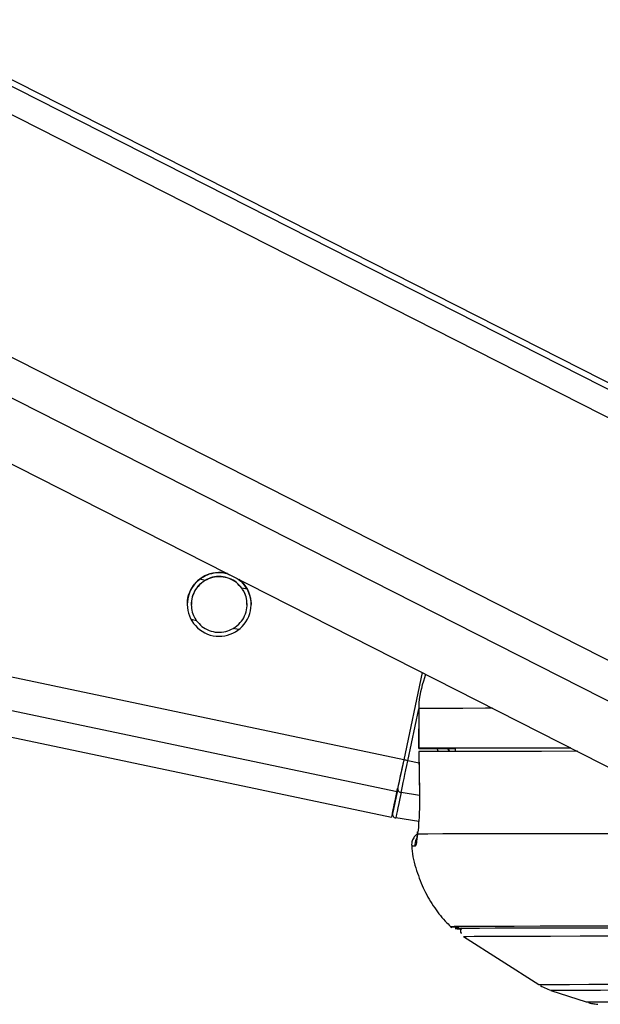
# Model space of a CAD drawing. Header units: millimetres. Extents: x 20 to 20084, y 40 to 15282.
# Tile 70 of 93: x 15430 to 15518, y 5837 to 5985. Entities that reach past the tile are written whole.
import ezdxf

# ---------------------------------------------------------------- set-up
doc = ezdxf.new("R2010")
doc.units = ezdxf.units.MM
doc.header["$LTSCALE"] = 2

msp = doc.modelspace()

# ---------------------------------------------------------------- linework, layer by layer
at = {"color": 7, "linetype": 'Continuous', "lineweight": 25}
for p, q in [((14657.24, 6039.57), (15486.46, 5865.01)), ((15190.42, 6039.57), (15524.57, 5869.77)), ((15546.31, 5916.55), (15304.22, 6039.57)), ((15491.05, 5886.81), (15488.28, 5873.66)), ((15491.05, 5886.81), (15488.28, 5873.66)), ((15490.54, 5881.38), (15490.53, 5875.38)), ((15490.54, 5881.38), (15490.56, 5881.39)), ((15490.56, 5881.39), (15490.55, 5875.39)), ((15490.56, 5874.88), (15490.65, 5868.71)), ((15490.59, 5874.89), (15490.58, 5874.89)), ((15492.53, 5875.38), (15496.01, 5875.37)), ((15496.01, 5875.38), (15496.02, 5874.91)), ((15490.66, 5868.71), (15490.64, 5868.71)), ((15490.54, 5864.37), (15487.09, 5864.91)), ((15497.29, 5847.07), (15508.59, 5839.82)), ((15510.43, 5838.95), (15515.75, 5837.22))]:
    msp.add_line(p, q, dxfattribs=at)
at = {"color": 8, "linetype": 'Continuous', "lineweight": 25}
for p, q in [((15487.27, 5868.84), (14676.25, 6039.57)), ((15488.28, 5873.66), (14700.17, 6039.57)), ((15538.94, 5872.37), (15209.9, 6039.57)), ((15541.94, 5877), (15222.01, 6039.57)), ((15550.15, 5909.33), (15293.84, 6039.57)), ((15549.51, 5913.96), (15302.32, 6039.57)), ((15458.38, 5900.68), (15457.61, 5900.84)), ((15464.72, 5899.34), (15463.91, 5899.51)), ((15457.1, 5894.6), (15456.29, 5894.77)), ((15463.44, 5893.27), (15462.63, 5893.44)), ((15488.9, 5873.53), (15490.54, 5881.32)), ((15494.96, 5875.38), (15495.15, 5874.91)), ((15490.59, 5873.18), (15488.9, 5873.53)), ((15490.66, 5868.28), (15487.89, 5868.74))]:
    msp.add_line(p, q, dxfattribs=at)
at = {"color": 8, "linetype": 'Continuous', "lineweight": 25, "flags": 128}
for points in [[(15501.65, 5881.42), (15500.6, 5881.42), (15497.2, 5881.41), (15494.38, 5881.41), (15492.16, 5881.4), (15490.56, 5881.39)], [(15508.59, 5839.82), (15508.73, 5839.83), (15509.53, 5839.84), (15511.04, 5839.85), (15513.25, 5839.86), (15516.14, 5839.87), (15519.71, 5839.88), (15523.93, 5839.89), (15528.78, 5839.89), (15534.23, 5839.89), (15540.26, 5839.9), (15546.82, 5839.9)], [(15510.43, 5838.95), (15510.56, 5838.96), (15511.35, 5838.97), (15512.84, 5838.98), (15515.02, 5838.99), (15517.87, 5839), (15521.39, 5839.01), (15525.55, 5839.01), (15530.33, 5839.02), (15535.71, 5839.02), (15541.65, 5839.02), (15548.12, 5839.02)], [(15515.75, 5837.22), (15515.8, 5837.22), (15516.42, 5837.23), (15517.74, 5837.24), (15519.75, 5837.25), (15522.45, 5837.26), (15525.82, 5837.27), (15529.84, 5837.27), (15534.48, 5837.28), (15539.72, 5837.28), (15545.54, 5837.28), (15551.88, 5837.28)]]:
    msp.add_lwpolyline(points, dxfattribs=at)
at = {"color": 7, "linetype": 'Continuous', "lineweight": 25, "flags": 128}
for points in [[(15490.55, 5875.39), (15490.54, 5875.38), (15490.61, 5875.38), (15490.78, 5875.38), (15491.02, 5875.38), (15491.33, 5875.38), (15491.7, 5875.38), (15492.11, 5875.38), (15492.53, 5875.38)], [(15513.43, 5875.44), (15509.09, 5875.43), (15504.56, 5875.43), (15500.59, 5875.42), (15497.19, 5875.41), (15494.37, 5875.41), (15492.16, 5875.4), (15490.55, 5875.39)], [(15514.41, 5874.94), (15514.07, 5874.94), (15509.04, 5874.93), (15504.54, 5874.93), (15500.59, 5874.92), (15497.2, 5874.91), (15494.4, 5874.91), (15492.19, 5874.9), (15490.58, 5874.89)], [(15490.58, 5874.89), (15490.63, 5870.89), (15490.66, 5868.71)], [(15513.45, 5875.42), (15512.58, 5875.42), (15508.67, 5875.42), (15505.21, 5875.41), (15502.2, 5875.41), (15499.66, 5875.4), (15497.59, 5875.39), (15496.01, 5875.38)], [(15488.28, 5873.66), (15488.13, 5872.96), (15487.99, 5872.26), (15487.84, 5871.59), (15487.71, 5870.94), (15487.58, 5870.34), (15487.46, 5869.78), (15487.36, 5869.28), (15487.27, 5868.84)], [(15488.28, 5873.66), (15488.15, 5873.03), (15488.02, 5872.41), (15487.89, 5871.81), (15487.77, 5871.23), (15487.66, 5870.69), (15487.55, 5870.19), (15487.46, 5869.74), (15487.37, 5869.35)], [(15487.89, 5868.74), (15487.98, 5869.17), (15488.09, 5869.67), (15488.2, 5870.23), (15488.33, 5870.83), (15488.46, 5871.47), (15488.61, 5872.14), (15488.75, 5872.83), (15488.9, 5873.53)], [(15487.27, 5868.84), (15486.92, 5867.2), (15486.67, 5865.99), (15486.51, 5865.26), (15486.46, 5865.01), (15486.46, 5865.01)], [(15486.59, 5865.63), (15486.61, 5865.69), (15486.64, 5865.87), (15486.71, 5866.17), (15486.79, 5866.58), (15486.9, 5867.11), (15487.04, 5867.75), (15487.2, 5868.5), (15487.37, 5869.35)], [(15487.89, 5868.74), (15487.71, 5867.86), (15487.55, 5867.1), (15487.41, 5866.44), (15487.29, 5865.89), (15487.2, 5865.47), (15487.14, 5865.16), (15487.1, 5864.97), (15487.09, 5864.91)], [(15490.36, 5862.48), (15490.37, 5862.81), (15490.37, 5862.84)], [(15521.79, 5862.54), (15515.62, 5862.54), (15510.04, 5862.53), (15505.08, 5862.53), (15500.77, 5862.52), (15497.13, 5862.51), (15494.17, 5862.5), (15491.91, 5862.49), (15490.36, 5862.48)], [(15536.34, 5848.62), (15530.6, 5848.62), (15524.29, 5848.62), (15518.53, 5848.61), (15513.36, 5848.61), (15508.8, 5848.6), (15504.88, 5848.59), (15501.61, 5848.59), (15499.01, 5848.58), (15497.1, 5848.57), (15495.88, 5848.55), (15495.35, 5848.54), (15495.52, 5848.53), (15496.4, 5848.51), (15496.56, 5848.51)], [(15537.94, 5848.33), (15531.06, 5848.33), (15524.71, 5848.33), (15518.93, 5848.32), (15513.75, 5848.32), (15509.2, 5848.31), (15505.29, 5848.31), (15502.05, 5848.3), (15499.5, 5848.29), (15497.64, 5848.28), (15496.48, 5848.27), (15496.03, 5848.25), (15496.3, 5848.24), (15497.01, 5848.23)], [(15538.07, 5848.33), (15531.19, 5848.33), (15524.85, 5848.33), (15519.08, 5848.32), (15513.91, 5848.32), (15509.36, 5848.31), (15505.46, 5848.31), (15502.23, 5848.3), (15499.67, 5848.29), (15497.81, 5848.28), (15496.66, 5848.27), (15496.21, 5848.25), (15496.48, 5848.24), (15497.03, 5848.23)], [(15497.29, 5847.07), (15497.3, 5847.07), (15497.74, 5847.08), (15498.88, 5847.1), (15500.73, 5847.11), (15503.26, 5847.12), (15506.47, 5847.13), (15510.35, 5847.13), (15514.86, 5847.14), (15519.99, 5847.14), (15525.72, 5847.15), (15532.01, 5847.15), (15538.83, 5847.15)]]:
    msp.add_lwpolyline(points, dxfattribs=at)
at = {"color": 7, "linetype": 'Continuous', "lineweight": 25}
for centre, radius, start, end in [((15460.51, 5897.06), 4.8, 75.0496, 51.075), ((15463.62, 5754.26), 121.92, 78.0352, 78.3318), ((15487.93, 5869.3), 0.56, 174.677, 265.7687), ((15487.18, 5865.5), 0.6, 168.112, 261.112)]:
    msp.add_arc(centre, radius, start, end, dxfattribs=at)
at = {"color": 8, "linetype": 'Continuous', "lineweight": 25}
for centre, radius, start, end in [((15491.98, 5860.87), 2.01, 154.3885, 186.1227), ((15489.86, 5856.51), 4.15, 88.3223, 95.2824)]:
    msp.add_arc(centre, radius, start, end, dxfattribs=at)
msp.add_ellipse((15500.38, 5877.43), major_axis=(-4.83, 5.58), ratio=0.999929, start_param=1.138397, end_param=1.206306, dxfattribs=at)
at = {"color": 7, "linetype": 'Continuous', "lineweight": 25}
for points, knots in [([(15457.34, 5900.66), (15457.68, 5900.92), (15458.37, 5901.45), (15459.76, 5901.86), (15461.05, 5901.92), (15461.79, 5901.64), (15462.08, 5901.53)], [0, 0, 0, 0, 0.272268, 0.544122, 0.824135, 1, 1, 1, 1]), ([(15463.91, 5899.51), (15463.66, 5899.81), (15463.15, 5900.41), (15462.04, 5901.03), (15460.78, 5901.31), (15459.47, 5901.21), (15458.74, 5900.85), (15458.38, 5900.68)], [0, 0, 0, 0, 0.196452, 0.39265, 0.593358, 0.798818, 1, 1, 1, 1]), ([(15463.91, 5899.48), (15463.66, 5899.78), (15463.15, 5900.38), (15462.04, 5901), (15460.78, 5901.28), (15459.47, 5901.18), (15458.74, 5900.82), (15458.38, 5900.65)], [0, 0, 0, 0, 0.196452, 0.39265, 0.593358, 0.798818, 1, 1, 1, 1]), ([(15455.76, 5897.06), (15455.75, 5897.27), (15455.71, 5897.89), (15456.04, 5898.91), (15456.6, 5899.93), (15457.09, 5900.42), (15457.34, 5900.66)], [0, 0, 0, 0, 0.154196, 0.450824, 0.727824, 1, 1, 1, 1]), ([(15458.38, 5900.68), (15458.01, 5900.41), (15457.32, 5899.92), (15456.62, 5898.8), (15456.28, 5897.61), (15456.31, 5896.42), (15456.59, 5895.41), (15456.94, 5894.85), (15457.1, 5894.6)], [0, 0, 0, 0, 0.204636, 0.376335, 0.548834, 0.703363, 0.864285, 1, 1, 1, 1]), ([(15458.38, 5900.65), (15458.01, 5900.38), (15457.32, 5899.89), (15456.63, 5898.78), (15456.31, 5897.78), (15456.33, 5897.2), (15456.34, 5897.03)], [0, 0, 0, 0, 0.33046, 0.607732, 0.886295, 1, 1, 1, 1]), ([(15463.19, 5900.97), (15463.44, 5900.8), (15464.11, 5900.36), (15464.6, 5899.62), (15464.82, 5899.15), (15464.86, 5899.08)], [0, 0, 0, 0, 0.340609, 0.896709, 1, 1, 1, 1]), ([(15462.63, 5893.44), (15463, 5893.7), (15463.69, 5894.19), (15464.39, 5895.31), (15464.73, 5896.5), (15464.71, 5897.69), (15464.42, 5898.7), (15464.07, 5899.26), (15463.91, 5899.51)], [0, 0, 0, 0, 0.204636, 0.376335, 0.548834, 0.703363, 0.864285, 1, 1, 1, 1]), ([(15464.67, 5897.03), (15464.67, 5897.23), (15464.69, 5897.82), (15464.42, 5898.67), (15464.07, 5899.23), (15463.91, 5899.48)], [0, 0, 0, 0, 0.2209227, 0.6435624, 1, 1, 1, 1]), ([(15464.86, 5899.08), (15464.94, 5898.88), (15465.11, 5898.49), (15465.25, 5897.84), (15465.32, 5897.35), (15465.3, 5897.08), (15465.3, 5897.05)], [0, 0, 0, 0, 0.317052, 0.641344, 0.95892, 1, 1, 1, 1]), ([(15457.1, 5894.6), (15457.35, 5894.3), (15457.86, 5893.71), (15458.97, 5893.08), (15460.23, 5892.8), (15461.54, 5892.91), (15462.27, 5893.26), (15462.63, 5893.44)], [0, 0, 0, 0, 0.196452, 0.39265, 0.593358, 0.798818, 1, 1, 1, 1]), ([(15491.56, 5886.55), (15491.12, 5885.13), (15490.58, 5883.43), (15490.56, 5881.67), (15490.56, 5881.39)], [0, 0, 0, 0, 0.838414, 1, 1, 1, 1]), ([(15490.66, 5868.71), (15490.66, 5868.18), (15490.67, 5866.75), (15490.58, 5864.55), (15490.45, 5863.12), (15490.36, 5862.52), (15490.36, 5862.48)], [0, 0, 0, 0, 0.220493, 0.593656, 0.970348, 1, 1, 1, 1]), ([(15490.37, 5862.84), (15490.35, 5862.69), (15490.28, 5862.19), (15490.24, 5861.84), (15490.18, 5861.63), (15490.19, 5861.67), (15490.19, 5861.67)], [0, 0, 0, 0, 0.2057577, 0.7164752, 0.999987, 1, 1, 1, 1]), ([(15490.37, 5862.52), (15490.23, 5862.41), (15489.92, 5862.18), (15489.59, 5861.63), (15489.43, 5861.06), (15489.5, 5860.71), (15489.53, 5860.6)], [0, 0, 0, 0, 0.232219, 0.527116, 0.848766, 1, 1, 1, 1]), ([(15490.36, 5862.48), (15490.3, 5861.97), (15490.18, 5860.93), (15490.05, 5860.75), (15489.99, 5860.66)], [0, 0, 0, 0, 0.485349, 1, 1, 1, 1]), ([(15489.51, 5860.63), (15489.51, 5860.53), (15489.54, 5859.3), (15490.16, 5857.04), (15491.29, 5854.02), (15492.86, 5851.39), (15494.29, 5849.53), (15495.27, 5848.64), (15495.53, 5848.41)], [0, 0, 0, 0, 0.021633, 0.2662771, 0.4972861, 0.7162411, 0.9237413, 1, 1, 1, 1]), ([(15496.96, 5848.38), (15496.94, 5848.34), (15496.85, 5848.21), (15496.82, 5847.91), (15496.84, 5847.65), (15496.91, 5847.53), (15496.91, 5847.53)], [0, 0, 0, 0, 0.1331446, 0.5490328, 0.9835208, 1, 1, 1, 1]), ([(15508.86, 5839.68), (15509.15, 5839.51), (15509.73, 5839.18), (15510.35, 5838.98), (15510.65, 5838.89)], [0, 0, 0, 0, 0.503236, 1, 1, 1, 1]), ([(15516.07, 5837.13), (15516.1, 5837.11), (15516.39, 5837.01), (15516.84, 5836.94), (15517.29, 5836.87), (15517.43, 5836.86), (15517.5, 5836.85)], [0, 0, 0, 0, 0.057869, 0.474966, 0.752506, 1, 1, 1, 1])]:
    msp.add_open_spline(points, degree=3, knots=knots, dxfattribs=at)
at = {"color": 8, "linetype": 'Continuous', "lineweight": 25}
msp.add_open_spline([(15495.14, 5874.91), (15495.08, 5874.98), (15494.98, 5875.12), (15494.95, 5875.29), (15494.93, 5875.38)], degree=3, knots=[0, 0, 0, 0, 0.514526, 1, 1, 1, 1], dxfattribs=at)

doc.saveas('drawing.dxf')
